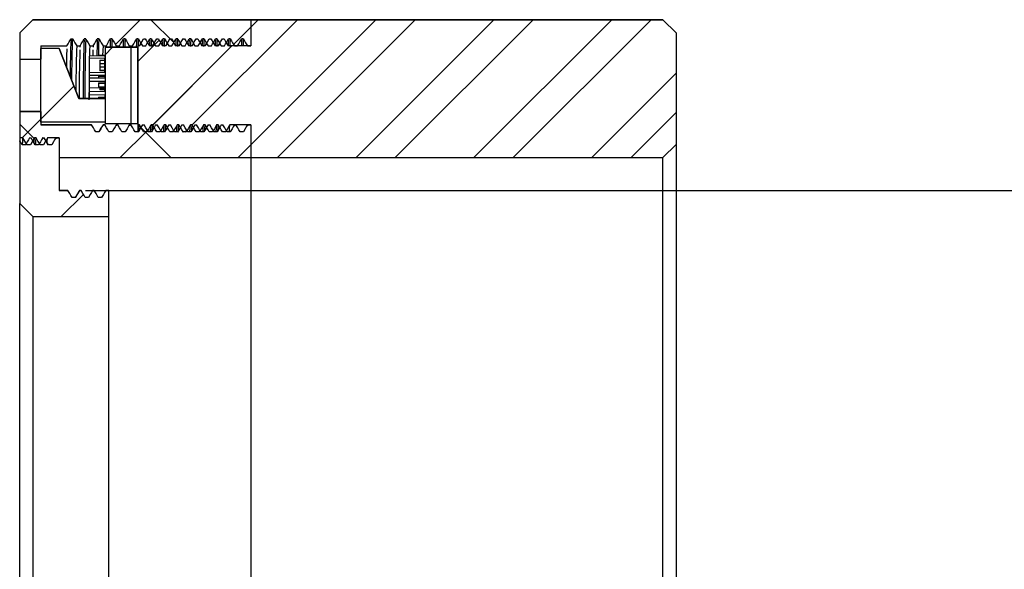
# Model space of a CAD drawing. Extents: x 32 to 818, y 22 to 579.
# Tile 6 of 8: x 613 to 688, y 345 to 387. Entities that reach past the tile are written whole.
import ezdxf
from ezdxf.enums import TextEntityAlignment as Align

# ---------------------------------------------------------------- set-up
doc = ezdxf.new("R2010")
doc.units = 0
doc.header["$LTSCALE"] = 2
doc.layers.get('0').update_dxf_attribs({"linetype": 'CONTINUOUS'})
doc.dimstyles.new('SLDDIMSTYLE3', dxfattribs={"dimtxt": 5, "dimasz": 5, "dimexe": 0, "dimexo": 0.0625, "dimgap": 1.25, "dimtad": 1, "dimlfac": 0.5, "dimrnd": 1e-09, "dimzin": 12, "dimsah": 1, "dimcen": 0.09, "dimazin": 3, "dimtfac": 1, "dimtofl": 0, "dimtmove": 0, "dimatfit": 3})

# ---------------------------------------------------------------- blocks, each defined once
blk = doc.blocks.new('_D_5')
at = {"color": 7, "linetype": 'CONTINUOUS'}
for p, q in [((618.09, 373.747), (722.909, 373.747)), ((720.909, 373.747), (720.909, 319.748)), ((621.89, 319.748), (722.909, 319.748))]:
    blk.add_line(p, q, dxfattribs=at)
for points in [[(720.909, 373.747), (720.209, 368.747), (721.609, 368.747)], [(720.909, 319.748), (721.609, 324.748), (720.209, 324.748)]]:
    blk.add_solid(points, dxfattribs=at)
for s, width, p in [('FOR TCH-110 Installation', 0.670833, (726.727, 311.831, 9.794)), ('M27, P=0.5', 0.7, (720.907, 332.199, 9.794))]:
    blk.add_text(s, height=5, rotation=90, dxfattribs=dict(at, width=width)).set_placement(p, align=Align.BOTTOM_LEFT)
blk = doc.blocks.new('SW_HATCH_0')
at = {"color": 0, "linetype": 'CONTINUOUS'}
for p, q in [((-10.313, -1.332), (-8.423, 0.558)), ((-5.853, -1.189), (-7.6, 0.558)), ((-4.464, -7.457), (3.551, 0.558)), ((-1.32, -1.32), (0, 0)), ((0, 0), (0.558, 0.558)), ((0, -8.98), (9.538, 0.558)), ((2.031, -9.943), (12.531, 0.558)), ((8.018, -9.943), (18.518, 0.558)), ((11.011, -9.943), (21.512, 0.558)), ((16.998, -9.943), (27.498, 0.558)), ((19.992, -9.943), (30.492, 0.558)), ((-8.6, -2.613), (-6.981, -0.995)), ((-7.462, -7.462), (-1.442, -1.442)), ((-11.1, -2.12), (-10.523, -1.542)), ((25.979, -9.943), (32.4, -3.521)), ((-16, -7.02), (-13.474, -4.494)), ((28.972, -9.943), (32.4, -6.514)), ((-16.506, -8.497), (-17.6, -7.403)), ((-17.423, -8.442), (-16, -7.02)), ((-9.943, -9.943), (-7.875, -7.875)), ((-6.08, -9.943), (-8.37, -7.652)), ((-7.984, -7.984), (-7.81, -7.81)), ((-4.99, -7.984), (-4.801, -7.794)), ((-16.019, -8.984), (-16.061, -8.942)), ((-0.962, -9.943), (0, -8.98)), ((-14.443, -14.443), (-12.748, -12.748))]:
    blk.add_line(p, q, dxfattribs=at)

msp = doc.modelspace()

# ---------------------------------------------------------------- linework, layer by layer
at = {"color": 7, "linetype": 'CONTINUOUS'}
for p, q in [((614.089, 386.747), (613.09, 385.747)), ((614.089, 386.747), (613.09, 385.747)), ((630.69, 386.747), (614.089, 386.747)), ((614.089, 386.747), (630.69, 386.747)), ((614.089, 386.747), (614.089, 386.747)), ((620.377, 384.857), (622.267, 386.747)), ((624.836, 385), (623.09, 386.747)), ((626.225, 378.732), (634.241, 386.747)), ((630.69, 386.189), (631.247, 386.747)), ((630.69, 377.209), (640.227, 386.747)), ((662.09, 386.747), (630.69, 386.747)), ((630.69, 386.747), (630.69, 384.747)), ((630.69, 386.747), (630.69, 386.747)), ((630.69, 386.747), (662.09, 386.747)), ((632.721, 376.247), (643.221, 386.747)), ((638.708, 376.247), (649.208, 386.747)), ((641.701, 376.247), (652.201, 386.747)), ((647.688, 376.247), (658.188, 386.747)), ((650.681, 376.247), (661.181, 386.747)), ((663.09, 385.747), (662.09, 386.747)), ((662.09, 386.747), (662.09, 386.747)), ((663.09, 385.747), (662.09, 386.747)), ((613.09, 385.747), (613.09, 383.747)), ((613.09, 385.747), (613.09, 385.747)), ((629.37, 384.869), (630.69, 386.189)), ((663.09, 385.747), (663.09, 385.747)), ((663.09, 385.747), (663.09, 377.247)), ((617.003, 385.288), (617.128, 385.288)), ((618.125, 385.287), (618.002, 385.287)), ((618.003, 385.288), (618.128, 385.288)), ((619.125, 385.287), (619.002, 385.287)), ((619.003, 385.288), (619.128, 385.288)), ((620.125, 385.287), (620.002, 385.287)), ((620.003, 385.288), (620.128, 385.288)), ((621.125, 385.287), (621.002, 385.287)), ((621.003, 385.288), (621.128, 385.288)), ((622.125, 385.287), (622.002, 385.287)), ((622.003, 385.288), (622.128, 385.288)), ((622.09, 383.576), (623.708, 385.195)), ((622.328, 384.942), (622.215, 384.747)), ((622.528, 385.278), (622.529, 385.288)), ((622.529, 385.288), (622.654, 385.288)), ((622.653, 385.278), (622.654, 385.288)), ((623.125, 385.287), (623.002, 385.287)), ((623.003, 385.288), (623.128, 385.288)), ((623.328, 384.942), (623.215, 384.746)), ((623.528, 385.278), (623.529, 385.288)), ((623.529, 385.288), (623.654, 385.288)), ((623.653, 385.278), (623.654, 385.288)), ((624.125, 385.287), (624.002, 385.287)), ((624.003, 385.288), (624.128, 385.288)), ((624.328, 384.942), (624.215, 384.747)), ((624.528, 385.278), (624.529, 385.288)), ((624.529, 385.288), (624.654, 385.288)), ((624.653, 385.278), (624.654, 385.288)), ((625.125, 385.287), (625.002, 385.287)), ((625.003, 385.288), (625.128, 385.288)), ((625.328, 384.942), (625.215, 384.747)), ((625.528, 385.278), (625.529, 385.288)), ((625.529, 385.288), (625.654, 385.288)), ((625.653, 385.278), (625.654, 385.288)), ((626.125, 385.287), (626.002, 385.287)), ((626.003, 385.288), (626.128, 385.288)), ((626.328, 384.942), (626.215, 384.747)), ((626.528, 385.278), (626.529, 385.288)), ((626.529, 385.288), (626.654, 385.288)), ((626.653, 385.278), (626.654, 385.288)), ((627.125, 385.287), (627.002, 385.287)), ((627.003, 385.288), (627.128, 385.288)), ((627.328, 384.942), (627.215, 384.747)), ((627.528, 385.278), (627.529, 385.288)), ((627.529, 385.288), (627.654, 385.288)), ((627.653, 385.278), (627.654, 385.288)), ((628.125, 385.287), (628.002, 385.287)), ((628.003, 385.288), (628.128, 385.288)), ((628.328, 384.942), (628.215, 384.747)), ((628.528, 385.278), (628.529, 385.288)), ((628.529, 385.288), (628.654, 385.288)), ((628.653, 385.278), (628.654, 385.288)), ((629.125, 385.287), (629.002, 385.287)), ((629.003, 385.288), (629.128, 385.288)), ((630.125, 385.287), (630.002, 385.287)), ((630.003, 385.288), (630.128, 385.288)), ((614.69, 384.747), (616.69, 384.747)), ((614.69, 384.747), (614.69, 383.747)), ((616.089, 384.547), (614.69, 384.547)), ((616.089, 384.547), (614.69, 384.547)), ((614.69, 378.947), (614.69, 384.547)), ((617.589, 380.747), (616.089, 384.547)), ((616.089, 384.547), (616.089, 384.547)), ((616.089, 384.547), (617.589, 380.747)), ((617.44, 384.747), (617.69, 384.747)), ((617.69, 384.747), (617.683, 384.647)), ((619.589, 384.003), (618.39, 383.98)), ((618.44, 384.747), (618.69, 384.747)), ((618.689, 384.747), (618.683, 384.647)), ((619.589, 384.008), (619.09, 384.008)), ((619.09, 383.993), (619.09, 384.008)), ((619.44, 384.747), (619.69, 384.747)), ((619.589, 384.07), (620.167, 384.647)), ((621.589, 384.647), (619.589, 384.647)), ((619.589, 384.647), (621.589, 384.647)), ((619.589, 384.647), (619.589, 384.647)), ((619.589, 384.647), (619.589, 378.847)), ((619.589, 383.968), (619.589, 384.008)), ((620.44, 384.747), (620.434, 384.663)), ((620.44, 384.747), (620.69, 384.747)), ((621.44, 384.747), (621.434, 384.663)), ((621.44, 384.747), (621.69, 384.747)), ((622.09, 384.647), (621.589, 384.647)), ((621.589, 384.647), (622.09, 384.647)), ((621.589, 384.647), (621.589, 384.647)), ((621.589, 378.847), (621.589, 384.647)), ((622.217, 384.747), (622.09, 384.747)), ((622.217, 384.747), (622.09, 384.747)), ((622.09, 384.747), (622.09, 378.747)), ((622.09, 384.747), (622.09, 384.747)), ((622.09, 378.847), (622.09, 384.647)), ((622.216, 384.737), (622.217, 384.747)), ((622.44, 384.747), (622.69, 384.747)), ((623.217, 384.747), (622.966, 384.747)), ((623.217, 384.747), (622.967, 384.747)), ((623.216, 384.737), (623.217, 384.747)), ((623.228, 378.728), (629.247, 384.747)), ((623.44, 384.747), (623.69, 384.747)), ((624.217, 384.747), (623.966, 384.747)), ((624.217, 384.747), (623.967, 384.747)), ((624.216, 384.737), (624.217, 384.747)), ((624.44, 384.747), (624.69, 384.747)), ((625.217, 384.747), (624.966, 384.747)), ((625.217, 384.747), (624.967, 384.747)), ((625.216, 384.737), (625.217, 384.747)), ((625.44, 384.747), (625.69, 384.747)), ((626.217, 384.747), (625.966, 384.747)), ((626.217, 384.747), (625.967, 384.747)), ((626.216, 384.737), (626.217, 384.747)), ((626.44, 384.747), (626.69, 384.747)), ((627.217, 384.747), (626.966, 384.747)), ((627.217, 384.747), (626.967, 384.747)), ((627.216, 384.737), (627.217, 384.747)), ((627.44, 384.747), (627.69, 384.747)), ((628.217, 384.747), (627.966, 384.747)), ((628.217, 384.747), (627.967, 384.747)), ((628.216, 384.737), (628.217, 384.747)), ((628.44, 384.747), (628.69, 384.747)), ((629.44, 384.747), (628.966, 384.747)), ((630.69, 384.747), (628.967, 384.747)), ((629.44, 384.747), (629.69, 384.747)), ((630.44, 384.747), (629.69, 384.747)), ((630.44, 384.747), (630.69, 384.747)), ((613.09, 383.747), (614.69, 383.747)), ((613.09, 383.747), (613.09, 379.747)), ((619.589, 383.817), (618.39, 383.794)), ((618.39, 383.794), (618.39, 382.719)), ((619.189, 383.671), (619.57, 383.671)), ((619.189, 383.671), (619.189, 383.419)), ((619.189, 383.419), (619.57, 383.419)), ((619.189, 383.419), (619.189, 383.265)), ((619.189, 383.265), (619.189, 383.124)), ((619.57, 383.776), (619.589, 383.776)), ((619.57, 382.779), (619.57, 383.776)), ((618.39, 382.926), (618.386, 382.68)), ((619.589, 382.699), (618.39, 382.719)), ((619.589, 382.486), (618.39, 382.506)), ((618.39, 382.506), (618.39, 382.345)), ((619.57, 383.124), (619.189, 383.124)), ((619.189, 383.124), (619.189, 382.872)), ((619.57, 382.872), (619.189, 382.872)), ((619.189, 382.872), (619.189, 382.858)), ((619.57, 382.859), (619.189, 382.858)), ((619.57, 382.779), (619.589, 382.779)), ((619.57, 382.759), (619.57, 382.779)), ((656.668, 376.247), (663.09, 382.668)), ((618.383, 382.425), (618.381, 382.247)), ((618.39, 382.345), (618.39, 382.286)), ((618.39, 382.345), (619.09, 382.332)), ((619.589, 382.27), (618.39, 382.286)), ((619.589, 382.034), (618.39, 382.051)), ((618.39, 382.051), (618.39, 381.591)), ((619.09, 382.461), (619.589, 382.452)), ((619.09, 382.461), (619.09, 382.412)), ((619.589, 382.412), (619.09, 382.412)), ((619.09, 382.412), (619.09, 382.317)), ((619.09, 382.317), (619.589, 382.317)), ((619.09, 381.945), (619.589, 381.937)), ((619.09, 381.945), (619.09, 381.898)), ((619.589, 381.898), (619.09, 381.898)), ((619.09, 381.898), (619.09, 381.624)), ((619.589, 382.452), (619.589, 382.486)), ((619.589, 382.412), (619.589, 382.452)), ((619.589, 382.27), (619.589, 382.426)), ((619.589, 382.317), (619.589, 382.412)), ((619.589, 382.385), (619.589, 382.385)), ((619.589, 381.937), (619.589, 382.034)), ((619.589, 381.898), (619.589, 381.937)), ((619.589, 381.624), (619.589, 381.898)), ((614.69, 379.17), (617.215, 381.695)), ((618.39, 381.591), (618.39, 381.27)), ((618.39, 381.591), (619.589, 381.566)), ((619.589, 381.257), (618.39, 381.27)), ((619.589, 381.003), (618.39, 381.016)), ((618.39, 381.016), (618.39, 380.747)), ((619.09, 381.624), (619.589, 381.624)), ((619.189, 381.574), (619.189, 381.472)), ((619.57, 381.472), (619.189, 381.472)), ((619.189, 381.472), (619.189, 381.406)), ((619.57, 381.408), (619.189, 381.406)), ((619.57, 381.406), (619.57, 381.566)), ((619.57, 381.406), (619.589, 381.406)), ((619.57, 381.313), (619.57, 381.406)), ((619.589, 381.725), (619.589, 381.725)), ((619.589, 381.566), (619.589, 381.624)), ((619.589, 381.257), (619.589, 381.408)), ((619.589, 380.876), (619.589, 381.003)), ((619.589, 380.747), (617.589, 380.747)), ((617.589, 380.747), (619.589, 380.747)), ((617.589, 380.747), (617.589, 380.747)), ((619.09, 380.852), (619.57, 380.844)), ((619.09, 380.852), (619.09, 380.806)), ((619.57, 380.806), (619.09, 380.806)), ((619.09, 380.806), (619.09, 380.747)), ((619.57, 380.876), (619.589, 380.876)), ((619.57, 380.747), (619.57, 380.876)), ((619.589, 380.747), (619.589, 378.947)), ((614.69, 379.747), (613.09, 379.747)), ((613.09, 379.747), (613.09, 377.747)), ((613.09, 379.747), (614.69, 379.747)), ((613.09, 379.747), (613.09, 379.747)), ((614.69, 379.747), (614.69, 378.747)), ((659.661, 376.247), (663.09, 379.675)), ((614.184, 377.692), (613.09, 378.787)), ((613.267, 377.747), (614.69, 379.17)), ((619.589, 378.947), (614.69, 378.947)), ((619.589, 378.847), (621.589, 378.847)), ((619.589, 378.847), (619.589, 378.778)), ((621.589, 378.847), (622.09, 378.847)), ((621.589, 378.733), (621.589, 378.847)), ((621.589, 378.847), (621.589, 378.778)), ((618.565, 378.747), (614.69, 378.747)), ((614.69, 378.747), (618.565, 378.747)), ((618.565, 378.747), (618.565, 378.747)), ((619.127, 378.206), (618.878, 378.206)), ((619.128, 378.206), (618.878, 378.206)), ((619.128, 378.206), (619.127, 378.206)), ((619.565, 378.747), (619.44, 378.747)), ((619.44, 378.747), (619.565, 378.747)), ((619.565, 378.747), (619.565, 378.747)), ((620.128, 378.206), (619.878, 378.206)), ((620.565, 378.747), (620.44, 378.747)), ((620.44, 378.747), (620.565, 378.747)), ((620.565, 378.747), (620.565, 378.747)), ((620.747, 376.247), (622.815, 378.315)), ((621.128, 378.206), (620.878, 378.206)), ((621.565, 378.747), (621.44, 378.747)), ((621.44, 378.747), (621.565, 378.747)), ((621.565, 378.747), (621.564, 378.747)), ((622.128, 378.206), (621.878, 378.206)), ((622.217, 378.747), (622.09, 378.747)), ((622.09, 378.747), (622.09, 378.255)), ((624.61, 376.247), (622.319, 378.537)), ((622.44, 378.747), (622.439, 378.747)), ((622.44, 378.747), (622.565, 378.747)), ((622.779, 378.206), (622.529, 378.206)), ((622.565, 378.747), (622.565, 378.747)), ((622.706, 378.206), (622.88, 378.38)), ((623.128, 378.206), (622.878, 378.206)), ((623.217, 378.747), (623.092, 378.747)), ((623.44, 378.747), (623.44, 378.747)), ((623.44, 378.747), (623.565, 378.747)), ((623.779, 378.206), (623.529, 378.206)), ((623.565, 378.747), (623.564, 378.747)), ((624.128, 378.206), (623.878, 378.206)), ((624.217, 378.747), (624.092, 378.747)), ((624.44, 378.747), (624.439, 378.747)), ((624.44, 378.747), (624.565, 378.747)), ((624.779, 378.206), (624.529, 378.206)), ((624.565, 378.747), (624.565, 378.747)), ((625.128, 378.206), (624.878, 378.206)), ((625.217, 378.747), (625.092, 378.747)), ((625.44, 378.747), (625.44, 378.747)), ((625.44, 378.747), (625.565, 378.747)), ((625.779, 378.206), (625.529, 378.206)), ((625.565, 378.747), (625.564, 378.747)), ((625.699, 378.206), (625.889, 378.395)), ((626.128, 378.206), (625.878, 378.206)), ((626.217, 378.747), (626.092, 378.747)), ((626.44, 378.747), (626.439, 378.747)), ((626.44, 378.747), (626.565, 378.747)), ((626.779, 378.206), (626.529, 378.206)), ((626.565, 378.747), (626.565, 378.747)), ((627.128, 378.206), (626.878, 378.206)), ((627.217, 378.747), (627.092, 378.747)), ((627.44, 378.747), (627.44, 378.747)), ((627.44, 378.747), (627.565, 378.747)), ((627.779, 378.206), (627.529, 378.206)), ((627.565, 378.747), (627.564, 378.747)), ((628.128, 378.206), (627.878, 378.206)), ((628.217, 378.747), (628.092, 378.747)), ((628.44, 378.747), (628.439, 378.747)), ((628.44, 378.747), (628.565, 378.747)), ((628.779, 378.206), (628.529, 378.206)), ((628.565, 378.747), (628.565, 378.747)), ((629.128, 378.206), (628.878, 378.206)), ((630.69, 378.747), (629.092, 378.747)), ((629.44, 378.747), (629.565, 378.747)), ((629.565, 378.747), (629.565, 378.747)), ((630.128, 378.206), (629.878, 378.206)), ((630.44, 378.747), (630.69, 378.747)), ((630.69, 378.747), (630.69, 376.247)), ((630.69, 378.747), (630.69, 378.747)), ((613.34, 377.747), (613.09, 377.747)), ((613.09, 377.747), (613.09, 377.531)), ((613.09, 377.531), (613.09, 372.747)), ((613.588, 377.313), (613.526, 377.206)), ((613.84, 377.747), (613.965, 377.747)), ((614.34, 377.747), (614.215, 377.747)), ((614.84, 377.747), (614.965, 377.747)), ((616.089, 377.747), (615.215, 377.747)), ((615.84, 377.747), (616.089, 377.747)), ((616.089, 377.747), (616.089, 377.747)), ((616.089, 377.747), (616.089, 373.747)), ((616.089, 377.747), (616.089, 376.247)), ((613.527, 377.206), (613.277, 377.206)), ((613.527, 377.206), (613.277, 377.206)), ((613.652, 377.206), (613.653, 377.206)), ((613.903, 377.206), (613.653, 377.206)), ((614.527, 377.206), (614.277, 377.206)), ((614.671, 377.206), (614.629, 377.248)), ((614.652, 377.206), (614.653, 377.206)), ((614.903, 377.206), (614.653, 377.206)), ((615.527, 377.206), (615.277, 377.206)), ((629.727, 376.247), (630.69, 377.209)), ((662.09, 376.247), (663.09, 377.247)), ((663.09, 377.247), (663.09, 316.248)), ((616.089, 376.247), (630.69, 376.247)), ((630.69, 376.247), (630.69, 317.248)), ((630.69, 376.247), (662.09, 376.247)), ((662.09, 317.248), (662.09, 376.247)), ((616.765, 373.747), (616.089, 373.747)), ((616.089, 373.747), (616.765, 373.747)), ((617.765, 373.747), (617.639, 373.747)), ((617.64, 373.747), (617.765, 373.747)), ((618.765, 373.747), (618.639, 373.747)), ((618.64, 373.747), (618.765, 373.747)), ((619.89, 373.747), (619.639, 373.747)), ((619.64, 373.747), (619.89, 373.747)), ((619.89, 373.747), (619.89, 373.747)), ((619.89, 371.747), (619.89, 373.747)), ((616.247, 371.747), (617.941, 373.441)), ((617.327, 373.206), (617.077, 373.206)), ((617.328, 373.206), (617.078, 373.206)), ((618.328, 373.206), (618.078, 373.206)), ((619.328, 373.206), (619.078, 373.206)), ((613.09, 372.747), (614.089, 371.747)), ((613.09, 320.748), (613.09, 372.747)), ((614.089, 371.747), (614.089, 321.748)), ((614.089, 371.747), (619.89, 371.747)), ((619.89, 321.748), (619.89, 371.747))]:
    msp.add_line(p, q, dxfattribs=at)
at = {"color": 7, "linetype": 'CONTINUOUS', "flags": 128}
for points in [[(616.69, 384.747), (616.778, 384.898), (616.865, 385.05), (617.003, 385.288)], [(617.061, 382.087), (617.063, 382.296), (617.083, 383.929), (617.105, 384.944), (617.127, 385.289), (617.127, 385.289)], [(617.128, 385.288), (617.215, 385.137), (617.302, 384.986), (617.44, 384.747)], [(617.69, 384.747), (617.778, 384.898), (617.865, 385.05), (618.003, 385.288)], [(618.128, 385.288), (618.215, 385.137), (618.302, 384.986), (618.44, 384.747)], [(618.69, 384.747), (618.778, 384.898), (618.865, 385.05), (619.003, 385.288)], [(618.995, 385.186), (618.98, 384.944), (618.959, 383.991)], [(619.121, 385.203), (619.105, 384.944), (619.084, 383.993)], [(619.128, 385.288), (619.215, 385.137), (619.302, 384.986), (619.44, 384.747)], [(619.69, 384.747), (619.778, 384.898), (619.865, 385.05), (620.003, 385.288)], [(619.995, 385.186), (619.98, 384.944), (619.973, 384.647)], [(620.121, 385.203), (620.105, 384.944), (620.098, 384.647)], [(620.128, 385.288), (620.215, 385.137), (620.302, 384.986), (620.44, 384.747)], [(620.69, 384.747), (620.778, 384.898), (620.865, 385.05), (621.003, 385.288)], [(620.995, 385.186), (620.98, 384.944), (620.973, 384.647)], [(621.121, 385.203), (621.105, 384.944), (621.098, 384.647)], [(621.128, 385.288), (621.215, 385.137), (621.302, 384.986), (621.44, 384.747)], [(621.69, 384.747), (621.778, 384.898), (621.865, 385.05), (622.003, 385.288)], [(621.995, 385.186), (621.98, 384.944), (621.973, 384.647)], [(622.121, 385.203), (622.105, 384.944), (622.098, 384.644)], [(622.128, 385.288), (622.215, 385.137), (622.302, 384.986), (622.44, 384.747)], [(622.217, 384.747), (622.304, 384.898), (622.391, 385.05), (622.529, 385.288)], [(622.654, 385.288), (622.742, 385.137), (622.829, 384.986), (622.967, 384.747)], [(622.69, 384.747), (622.778, 384.898), (622.865, 385.05), (623.003, 385.288)], [(622.995, 385.186), (622.98, 384.944), (622.976, 384.747)], [(623.121, 385.203), (623.105, 384.944), (623.1, 384.714)], [(623.128, 385.288), (623.215, 385.137), (623.302, 384.986), (623.44, 384.747)], [(623.217, 384.747), (623.304, 384.898), (623.391, 385.05), (623.529, 385.288)], [(623.654, 385.288), (623.742, 385.137), (623.829, 384.986), (623.967, 384.747)], [(623.69, 384.747), (623.778, 384.898), (623.865, 385.05), (624.003, 385.288)], [(623.995, 385.186), (623.98, 384.944), (623.976, 384.747)], [(624.121, 385.203), (624.105, 384.944), (624.1, 384.714)], [(624.128, 385.288), (624.215, 385.137), (624.302, 384.986), (624.44, 384.747)], [(624.217, 384.747), (624.304, 384.898), (624.391, 385.05), (624.529, 385.288)], [(624.654, 385.288), (624.742, 385.137), (624.829, 384.986), (624.967, 384.747)], [(624.69, 384.747), (624.778, 384.898), (624.865, 385.05), (625.003, 385.288)], [(624.995, 385.186), (624.98, 384.944), (624.976, 384.747)], [(625.121, 385.203), (625.105, 384.944), (625.1, 384.714)], [(625.128, 385.288), (625.215, 385.137), (625.302, 384.986), (625.44, 384.747)], [(625.217, 384.747), (625.304, 384.898), (625.391, 385.05), (625.529, 385.288)], [(625.654, 385.288), (625.742, 385.137), (625.829, 384.986), (625.967, 384.747)], [(625.69, 384.747), (625.778, 384.898), (625.865, 385.05), (626.003, 385.288)], [(625.995, 385.186), (625.98, 384.944), (625.976, 384.747)], [(626.121, 385.203), (626.105, 384.944), (626.1, 384.7)], [(626.128, 385.288), (626.215, 385.137), (626.302, 384.986), (626.44, 384.747)], [(626.217, 384.747), (626.304, 384.898), (626.391, 385.05), (626.529, 385.288)], [(626.654, 385.288), (626.742, 385.137), (626.829, 384.986), (626.967, 384.747)], [(626.69, 384.747), (626.778, 384.898), (626.865, 385.05), (627.003, 385.288)], [(626.995, 385.186), (626.98, 384.944), (626.976, 384.747)], [(627.121, 385.203), (627.105, 384.944), (627.1, 384.714)], [(627.128, 385.288), (627.215, 385.137), (627.302, 384.986), (627.44, 384.747)], [(627.217, 384.747), (627.304, 384.898), (627.391, 385.05), (627.529, 385.288)], [(627.654, 385.288), (627.742, 385.137), (627.829, 384.986), (627.967, 384.747)], [(627.69, 384.747), (627.778, 384.898), (627.865, 385.05), (628.003, 385.288)], [(627.995, 385.186), (627.98, 384.944), (627.976, 384.747)], [(628.121, 385.203), (628.105, 384.944), (628.1, 384.714)], [(628.128, 385.288), (628.215, 385.137), (628.302, 384.986), (628.44, 384.747)], [(628.217, 384.747), (628.304, 384.898), (628.391, 385.05), (628.529, 385.288)], [(628.654, 385.288), (628.742, 385.137), (628.829, 384.986), (628.967, 384.747)], [(628.69, 384.747), (628.778, 384.898), (628.865, 385.05), (629.003, 385.288)], [(628.995, 385.186), (628.98, 384.944), (628.976, 384.747)], [(629.121, 385.203), (629.105, 384.944), (629.1, 384.7)], [(629.128, 385.288), (629.215, 385.137), (629.302, 384.986), (629.44, 384.747)], [(629.69, 384.747), (629.778, 384.898), (629.865, 385.05), (630.003, 385.288)], [(629.995, 385.186), (629.98, 384.944), (629.976, 384.747)], [(630.121, 385.203), (630.105, 384.944), (630.101, 384.747)], [(630.128, 385.288), (630.215, 385.137), (630.302, 384.986), (630.44, 384.747)], [(617.44, 384.747), (617.439, 384.747), (617.417, 384.408), (617.396, 383.407), (617.375, 381.797), (617.371, 381.302)], [(618.44, 384.747), (618.417, 384.408), (618.408, 383.974)], [(618.67, 384.444), (618.667, 384.408), (618.658, 383.985)], [(619.44, 384.747), (619.417, 384.408), (619.409, 384.008)], [(618.378, 382.044), (618.375, 381.797), (618.365, 380.641)], [(618.878, 378.206), (618.791, 378.357), (618.703, 378.508), (618.565, 378.747)], [(619.438, 378.746), (619.282, 378.475), (619.126, 378.206)], [(619.44, 378.747), (619.353, 378.596), (619.266, 378.444), (619.128, 378.206)], [(619.44, 378.747), (619.44, 378.747), (619.438, 378.728)], [(619.878, 378.206), (619.791, 378.357), (619.703, 378.508), (619.565, 378.747)], [(620.44, 378.747), (620.353, 378.596), (620.266, 378.444), (620.128, 378.206)], [(620.44, 378.747), (620.44, 378.747), (620.433, 378.662)], [(620.878, 378.206), (620.791, 378.357), (620.703, 378.508), (620.565, 378.747)], [(621.44, 378.747), (621.353, 378.596), (621.266, 378.444), (621.128, 378.206)], [(621.44, 378.747), (621.44, 378.747), (621.433, 378.662)], [(621.878, 378.206), (621.791, 378.357), (621.703, 378.508), (621.565, 378.747)], [(622.321, 378.529), (622.277, 378.451), (622.126, 378.19)], [(622.44, 378.747), (622.353, 378.596), (622.266, 378.444), (622.128, 378.206)], [(622.19, 378.302), (622.195, 378.485), (622.216, 378.738)], [(622.529, 378.206), (622.442, 378.357), (622.355, 378.508), (622.217, 378.747)], [(622.528, 378.197), (622.529, 378.206), (622.529, 378.206)], [(622.878, 378.206), (622.791, 378.357), (622.703, 378.508), (622.565, 378.747)], [(623.092, 378.747), (623.004, 378.596), (622.917, 378.444), (622.779, 378.206)], [(623.062, 378.198), (623.07, 378.485), (623.09, 378.721)], [(623.321, 378.529), (623.277, 378.451), (623.126, 378.19)], [(623.44, 378.747), (623.353, 378.596), (623.266, 378.444), (623.128, 378.206)], [(623.19, 378.302), (623.195, 378.485), (623.216, 378.738)], [(623.529, 378.206), (623.442, 378.357), (623.355, 378.508), (623.217, 378.747)], [(623.528, 378.197), (623.529, 378.206), (623.529, 378.206)], [(623.878, 378.206), (623.791, 378.357), (623.703, 378.508), (623.565, 378.747)], [(624.092, 378.747), (624.004, 378.596), (623.917, 378.444), (623.779, 378.206)], [(624.062, 378.198), (624.07, 378.485), (624.09, 378.721)], [(624.321, 378.529), (624.277, 378.451), (624.126, 378.19)], [(624.44, 378.747), (624.353, 378.596), (624.266, 378.444), (624.128, 378.206)], [(624.19, 378.302), (624.195, 378.485), (624.216, 378.738)], [(624.529, 378.206), (624.442, 378.357), (624.355, 378.508), (624.217, 378.747)], [(624.528, 378.197), (624.529, 378.206), (624.529, 378.206)], [(624.878, 378.206), (624.791, 378.357), (624.703, 378.508), (624.565, 378.747)], [(625.092, 378.747), (625.004, 378.596), (624.917, 378.444), (624.779, 378.206)], [(625.062, 378.192), (625.07, 378.485), (625.09, 378.721)], [(625.321, 378.529), (625.277, 378.451), (625.12, 378.181)], [(625.44, 378.747), (625.353, 378.596), (625.266, 378.444), (625.128, 378.206)], [(625.19, 378.302), (625.195, 378.485), (625.216, 378.738)], [(625.529, 378.206), (625.442, 378.357), (625.355, 378.508), (625.217, 378.747)], [(625.528, 378.197), (625.529, 378.206), (625.529, 378.206)], [(625.878, 378.206), (625.791, 378.357), (625.703, 378.508), (625.565, 378.747)], [(626.092, 378.747), (626.004, 378.596), (625.917, 378.444), (625.779, 378.206)], [(626.062, 378.198), (626.07, 378.485), (626.09, 378.721)], [(626.321, 378.529), (626.277, 378.451), (626.12, 378.181)], [(626.44, 378.747), (626.353, 378.596), (626.266, 378.444), (626.128, 378.206)], [(626.19, 378.302), (626.195, 378.485), (626.216, 378.738)], [(626.529, 378.206), (626.442, 378.357), (626.355, 378.508), (626.217, 378.747)], [(626.528, 378.197), (626.529, 378.206), (626.529, 378.206)], [(626.878, 378.206), (626.791, 378.357), (626.703, 378.508), (626.565, 378.747)], [(627.092, 378.747), (627.004, 378.596), (626.917, 378.444), (626.779, 378.206)], [(627.062, 378.192), (627.07, 378.485), (627.09, 378.721)], [(627.321, 378.529), (627.277, 378.451), (627.12, 378.181)], [(627.44, 378.747), (627.353, 378.596), (627.266, 378.444), (627.128, 378.206)], [(627.19, 378.302), (627.195, 378.485), (627.216, 378.738)], [(627.529, 378.206), (627.442, 378.357), (627.355, 378.508), (627.217, 378.747)], [(627.528, 378.197), (627.529, 378.206), (627.529, 378.206)], [(627.878, 378.206), (627.791, 378.357), (627.703, 378.508), (627.565, 378.747)], [(628.092, 378.747), (628.004, 378.596), (627.917, 378.444), (627.779, 378.206)], [(628.062, 378.198), (628.07, 378.485), (628.09, 378.721)], [(628.321, 378.529), (628.277, 378.451), (628.12, 378.181)], [(628.44, 378.747), (628.353, 378.596), (628.266, 378.444), (628.128, 378.206)], [(628.19, 378.302), (628.195, 378.485), (628.216, 378.738)], [(628.529, 378.206), (628.442, 378.357), (628.355, 378.508), (628.217, 378.747)], [(628.528, 378.197), (628.529, 378.206), (628.529, 378.206)], [(628.878, 378.206), (628.791, 378.357), (628.703, 378.508), (628.565, 378.747)], [(629.092, 378.747), (629.004, 378.596), (628.917, 378.444), (628.779, 378.206)], [(629.062, 378.198), (629.07, 378.485), (629.09, 378.721)], [(629.44, 378.747), (629.353, 378.596), (629.266, 378.444), (629.128, 378.206)], [(629.44, 378.747), (629.44, 378.747), (629.433, 378.662)], [(629.878, 378.206), (629.791, 378.357), (629.703, 378.508), (629.565, 378.747)], [(630.44, 378.747), (630.353, 378.596), (630.266, 378.444), (630.128, 378.206)], [(630.44, 378.747), (630.44, 378.747), (630.433, 378.662)], [(613.277, 377.206), (613.19, 377.357), (613.103, 377.508), (613.09, 377.531)], [(613.31, 377.206), (613.317, 377.47), (613.34, 377.747)], [(613.653, 377.206), (613.566, 377.357), (613.478, 377.508), (613.34, 377.747)], [(613.84, 377.747), (613.753, 377.596), (613.665, 377.444), (613.527, 377.206)], [(613.84, 377.747), (613.84, 377.747), (613.839, 377.741)], [(614.215, 377.747), (614.128, 377.596), (614.041, 377.444), (613.903, 377.206)], [(613.965, 377.747), (613.965, 377.747), (613.964, 377.741)], [(614.277, 377.206), (614.19, 377.357), (614.103, 377.508), (613.965, 377.747)], [(614.271, 377.191), (614.115, 377.461), (614.084, 377.515)], [(614.189, 377.334), (614.192, 377.47), (614.213, 377.728)], [(614.31, 377.21), (614.317, 377.47), (614.339, 377.747)], [(614.653, 377.206), (614.566, 377.357), (614.478, 377.508), (614.34, 377.747)], [(614.84, 377.747), (614.753, 377.596), (614.665, 377.444), (614.527, 377.206)], [(614.84, 377.747), (614.84, 377.747), (614.839, 377.741)], [(615.215, 377.747), (615.128, 377.596), (615.041, 377.444), (614.903, 377.206)], [(614.965, 377.747), (614.964, 377.747), (614.964, 377.741)], [(615.277, 377.206), (615.19, 377.357), (615.103, 377.508), (614.965, 377.747)], [(615.271, 377.191), (615.115, 377.461), (615.084, 377.515)], [(615.189, 377.334), (615.192, 377.47), (615.213, 377.728)], [(615.84, 377.747), (615.753, 377.596), (615.665, 377.444), (615.527, 377.206)], [(615.84, 377.747), (615.839, 377.747), (615.832, 377.662)], [(613.527, 377.206), (613.527, 377.206), (613.527, 377.2)], [(616.765, 373.747), (616.764, 373.747), (616.764, 373.741)], [(617.078, 373.206), (616.99, 373.357), (616.903, 373.508), (616.765, 373.747)], [(617.637, 373.746), (617.481, 373.475), (617.326, 373.206)], [(617.64, 373.747), (617.553, 373.596), (617.465, 373.444), (617.328, 373.206)], [(617.64, 373.747), (617.639, 373.747), (617.637, 373.719)], [(617.765, 373.747), (617.765, 373.747), (617.764, 373.741)], [(618.078, 373.206), (617.99, 373.357), (617.903, 373.508), (617.765, 373.747)], [(618.64, 373.747), (618.553, 373.596), (618.465, 373.444), (618.328, 373.206)], [(618.64, 373.747), (618.64, 373.747), (618.632, 373.658)], [(618.765, 373.747), (618.764, 373.747), (618.764, 373.741)], [(619.078, 373.206), (618.99, 373.357), (618.903, 373.508), (618.765, 373.747)], [(619.64, 373.747), (619.553, 373.596), (619.465, 373.444), (619.328, 373.206)], [(619.64, 373.747), (619.639, 373.747), (619.632, 373.658)], [(617.328, 373.206), (617.327, 373.206), (617.327, 373.2)]]:
    msp.add_lwpolyline(points, dxfattribs=at)
at = {"color": 7, "linetype": 'CONTINUOUS'}
for centre, radius, start, end in [((669.136, 382.709), 52.198, 177.18837, 180.34382), ((737.095, 381.053), 119.172, 178.01246, 180.14706), ((735.284, 381.071), 117.235, 177.98025, 180.15832), ((649.729, 383.053), 33.086, 177.44866, 179.83687), ((758.574, 380.544), 140.958, 178.41473, 179.91744), ((621.932, 383.91), 2.345, 177.72839, 182.27161), ((620.733, 383.887), 2.345, 177.72839, 182.27161), ((621.778, 382.612), 3.39, 178.1988, 181.8012), ((622.978, 382.593), 3.39, 178.1988, 181.8012), ((622.728, 382.168), 4.34, 178.44763, 181.55237), ((623.928, 382.152), 4.34, 178.44761, 181.55239), ((623.581, 381.143), 5.193, 178.60251, 181.39749), ((624.781, 381.13), 5.193, 178.60252, 181.39748)]:
    msp.add_arc(centre, radius, start, end, dxfattribs=at)

# ---------------------------------------------------------------- block references
msp.add_blockref('SW_HATCH_0', (630.69, 386.189), dxfattribs=at)

# ---------------------------------------------------------------- dimensions: what is measured, and where the dimension line sits
dim = msp.add_linear_dim(base=(726.727, 319.748), p1=(616.089, 373.747), p2=(619.89, 319.748), angle=90, text='M27, P=0.5', dimstyle='SLDDIMSTYLE3', dxfattribs=at)
dim.commit()
dim.dimension.update_dxf_attribs({"geometry": '_D_5', "text_midpoint": (726.727, 346.747), "dimtype": 160})

doc.saveas('drawing.dxf')
